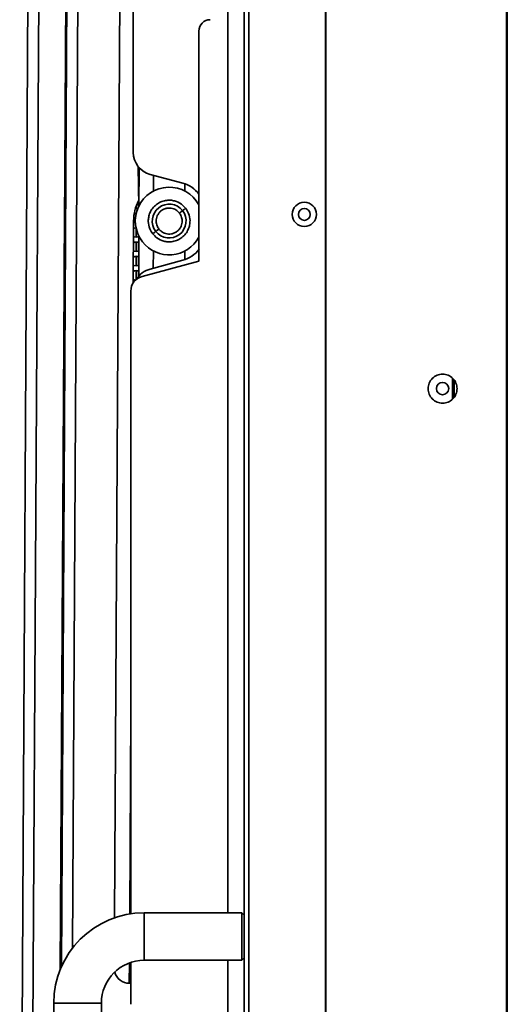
# Model space of a CAD drawing. Header units: millimetres. Extents: x 1 to 1119, y -1 to 863.
# Tile 85 of 211: x 688 to 722, y 298 to 367. Entities that reach past the tile are written whole.
import ezdxf

# ---------------------------------------------------------------- set-up
doc = ezdxf.new("R2010")
doc.units = ezdxf.units.MM

msp = doc.modelspace()

# ---------------------------------------------------------------- linework, layer by layer
at = {"color": 7, "linetype": 'Continuous', "lineweight": 35}
for p, q in [((721.6222, 239.9253), (721.6222, 466.8986)), ((721.6722, 466.8986), (721.6722, 239.9253)), ((703.2389, 466.4086), (703.2389, 240.4353)), ((703.5722, 240.671), (703.5722, 466.1729)), ((721.6056, 244.9286), (721.6056, 461.8953)), ((708.9256, 246.5023), (708.9256, 460.3421)), ((708.9722, 246.5023), (708.9722, 460.3421)), ((687.5161, 268.1231), (688.5346, 445.9202)), ((689.294, 445.9158), (688.2755, 268.1187)), ((690.3472, 300.4656), (690.9473, 405.222)), ((691.0346, 405.0927), (690.4365, 300.6803)), ((694.7243, 402.5524), (694.1604, 304.1245)), ((695.4741, 402.415), (695.4741, 357.7616)), ((700.0639, 350.1356), (700.0639, 366.2751)), ((695.8539, 353.994), (695.8137, 356.7803)), ((695.8804, 356.701), (695.8723, 354.031)), ((696.6507, 356.2282), (698.9324, 355.6168)), ((695.835, 354.38), (695.835, 353.9543)), ((695.8409, 354.3205), (695.835, 354.3205)), ((695.835, 354.1955), (695.851, 354.1955)), ((695.8492, 354.3191), (695.8409, 354.3205)), ((695.4737, 348.6262), (695.4986, 352.9757)), ((695.835, 351.9597), (695.835, 351.8635)), ((695.835, 351.4452), (695.835, 350.8635)), ((695.8658, 351.8958), (695.8573, 349.0944)), ((695.835, 350.4452), (695.835, 349.8635)), ((696.0858, 349.0696), (700.0639, 350.1356)), ((698.9324, 350.2048), (696.6507, 349.5934)), ((695.835, 349.4452), (695.835, 349.0678)), ((695.3014, 304.4055), (695.3014, 348.0474)), ((717.8389, 340.4804), (717.8389, 341.9435)), ((717.9389, 340.6144), (717.9389, 341.8095)), ((695.2203, 304.3928), (695.3014, 318.5433)), ((703.0722, 304.4753), (696.2389, 304.4753)), ((696.2389, 301.1419), (696.2389, 304.4753)), ((703.2389, 304.3086), (703.0722, 304.4753)), ((703.0722, 304.4753), (703.0722, 301.1419)), ((703.2389, 304.2415), (703.2389, 304.3203)), ((695.1925, 299.5308), (695.2006, 300.9566)), ((695.3014, 298.0594), (695.3014, 300.9917)), ((696.2389, 301.1419), (703.0722, 301.1419)), ((703.0722, 301.1419), (703.2389, 301.3086)), ((695.1925, 299.5308), (695.3014, 299.5301)), ((689.9056, 298.1419), (689.9056, 267.4753)), ((689.9056, 298.1419), (693.2389, 298.1419)), ((693.2389, 267.4753), (693.2389, 298.1419))]:
    msp.add_line(p, q, dxfattribs=at)
at = {"color": 8, "linetype": 'Continuous', "lineweight": 35}
for p, q in [((691.7889, 404.1954), (691.2034, 301.9832)), ((702.0993, 304.4753), (702.0993, 402.3686)), ((696.8947, 356.1628), (696.8914, 355.06)), ((699.0927, 355.0533), (699.0943, 355.5664)), ((695.6684, 353.821), (695.6684, 353.9819)), ((695.6684, 353.457), (695.6684, 353.4876)), ((695.6684, 351.821), (695.6684, 352.457)), ((690.6389, 336.0136), (690.6389, 351.3809)), ((695.6684, 350.821), (695.6684, 351.4876)), ((696.875, 349.6535), (696.8787, 350.8607)), ((699.08, 350.854), (699.0782, 350.2496)), ((695.6684, 349.821), (695.6684, 350.4876)), ((695.6684, 348.8487), (695.6684, 349.4876)), ((702.0993, 270.0136), (702.0993, 301.1419))]:
    msp.add_line(p, q, dxfattribs=at)
at = {"color": 7, "linetype": 'Continuous', "lineweight": 35, "flags": 128}
for points in [[(695.6194, 353.8252), (695.6722, 353.821), (695.786, 353.841)], [(695.498, 352.8701), (695.5447, 352.8464), (695.6187, 352.8253)], [(695.6684, 352.4876), (695.5447, 352.4623), (695.4955, 352.437)], [(695.4923, 351.8737), (695.5447, 351.8464), (695.6722, 351.821)], [(695.6722, 351.821), (695.7998, 351.8464), (695.8706, 351.8864)], [(695.4866, 350.8774), (695.5447, 350.8464), (695.6722, 350.821)], [(695.6722, 350.821), (695.7998, 350.8464), (695.8628, 350.8808)], [(695.835, 351.1161), (695.8413, 351.11), (695.8634, 351.0856)], [(695.4809, 349.8814), (695.5447, 349.8464), (695.6722, 349.821)], [(695.6722, 349.821), (695.7998, 349.8464), (695.8597, 349.8787)], [(695.835, 350.1161), (695.8413, 350.11), (695.8604, 350.0892)], [(695.4752, 348.8854), (695.5447, 348.8464), (695.6393, 348.8226)], [(695.835, 349.1161), (695.8413, 349.11), (695.8573, 349.0928)]]:
    msp.add_lwpolyline(points, dxfattribs=at)
at = {"color": 7, "linetype": 'Continuous', "lineweight": 35}
for centre, radius in [((707.4556, 353.4219), 0.85), ((707.4556, 353.4219), 0.4167), ((717.1389, 341.2119), 0.4333)]:
    msp.add_circle(centre, radius, dxfattribs=at)
for centre, radius, start, end in [((700.8576, 366.2751), 0.7938, 90, 180), ((697.0616, 357.7616), 1.5875, 180, 255), ((698.3845, 353.5723), 2.1167, 36.982276, 75), ((697.9857, 352.957), 2.3707, 28.762785, 217.926606), ((698.6736, 352.9575), 3.175, 153.383909, 179.671786), ((697.9857, 352.957), 1.1853, 37.926606, 217.926606), ((695.6722, 353.1543), 0.3333, 89.488997, 113.643471), ((697.9857, 352.957), 1.1853, 217.926606, 37.926606), ((695.6722, 351.1543), 0.3333, 54.791171, 123.180097), ((697.9857, 352.957), 2.3707, 217.926606, 331.237215), ((698.3845, 352.2493), 2.1167, 285, 323.14096), ((695.6722, 350.1543), 0.3333, 55.424101, 124.369245), ((695.6722, 349.1543), 0.3333, 56.052279, 125.575735), ((697.0616, 348.06), 1.5875, 105, 149.166177), ((696.3597, 348.0474), 1.0583, 105, 180), ((696.2389, 298.1419), 6.3333, 90, 180), ((696.2389, 298.1419), 3, 90, 180), ((695.1985, 300.5891), 1.0583, 194.766173, 269.671786)]:
    msp.add_arc(centre, radius, start, end, dxfattribs=at)
for points, knots in [([(696.8337, 352.0593), (696.7579, 352.1753), (696.5862, 352.438), (696.5092, 352.8584), (696.5419, 353.2452), (696.642, 353.5626), (696.8227, 353.8645), (697.0787, 354.121), (697.39, 354.3066), (697.7269, 354.408), (698.0592, 354.4275), (698.4422, 354.3647), (698.8311, 354.1873), (699.0438, 353.9566), (699.1378, 353.8547)], [0, 0, 0, 0, 0.0903184, 0.2045631, 0.2714199, 0.3439362, 0.4207855, 0.5, 0.5792145, 0.6560638, 0.7285803, 0.7954369, 0.9096816, 1, 1, 1, 1]), ([(699.1378, 353.8547), (699.2136, 353.7388), (699.3853, 353.4761), (699.4623, 353.0556), (699.4295, 352.6689), (699.3295, 352.3514), (699.1488, 352.0496), (698.8927, 351.793), (698.5814, 351.6075), (698.2445, 351.506), (697.9123, 351.4866), (697.5292, 351.5494), (697.1403, 351.7268), (696.9276, 351.9575), (696.8337, 352.0593)], [0, 0, 0, 0, 0.09031835, 0.20456312, 0.2714198, 0.34393597, 0.4207853, 0.50000009, 0.5792146, 0.65606396, 0.72857981, 0.79543647, 0.90968161, 1, 1, 1, 1]), ([(697.2678, 352.3976), (697.2205, 352.4699), (697.1135, 352.6335), (697.0655, 352.8956), (697.0859, 353.1366), (697.1483, 353.3344), (697.2609, 353.5225), (697.4205, 353.6824), (697.6145, 353.7981), (697.8244, 353.8613), (698.0315, 353.8734), (698.2702, 353.8343), (698.5126, 353.7237), (698.6451, 353.5799), (698.7037, 353.5165)], [0, 0, 0, 0, 0.09031839, 0.20456322, 0.27141996, 0.3439362, 0.42078577, 0.50000019, 0.57921455, 0.65606351, 0.72858018, 0.79543672, 0.9096819, 1, 1, 1, 1]), ([(698.7037, 353.5165), (698.7509, 353.4442), (698.8579, 353.2805), (698.9059, 353.0185), (698.8855, 352.7774), (698.8231, 352.5796), (698.7105, 352.3915), (698.551, 352.2316), (698.3569, 352.116), (698.147, 352.0528), (697.9399, 352.0406), (697.7012, 352.0798), (697.4589, 352.1903), (697.3263, 352.3341), (697.2678, 352.3976)], [0, 0, 0, 0, 0.0903184, 0.2045632, 0.2714198, 0.3439363, 0.4207854, 0.4999998, 0.5792149, 0.6560638, 0.7285804, 0.795437, 0.9096813, 1, 1, 1, 1]), ([(698.7037, 353.5165), (698.7344, 353.5404), (698.7984, 353.5903), (698.8712, 353.647), (698.9136, 353.6801), (698.9184, 353.6838), (698.9207, 353.6856)], [0, 0, 0, 0, 0.27026453, 0.56241531, 0.78972791, 1, 1, 1, 1]), ([(698.9207, 353.6856), (698.9245, 353.6886), (698.9325, 353.6948), (698.9912, 353.7405), (699.0642, 353.7974), (699.1139, 353.8361), (699.1378, 353.8547)], [0, 0, 0, 0, 0.27024, 0.562431, 0.789736, 1, 1, 1, 1]), ([(696.8337, 352.0593), (696.8644, 352.0833), (696.9284, 352.1332), (697.0012, 352.1899), (697.0436, 352.2229), (697.0484, 352.2267), (697.0507, 352.2285)], [0, 0, 0, 0, 0.2702693, 0.5624533, 0.7897699, 1, 1, 1, 1]), ([(697.0507, 352.2285), (697.0546, 352.2314), (697.0625, 352.2376), (697.1212, 352.2834), (697.1942, 352.3403), (697.2439, 352.379), (697.2678, 352.3976)], [0, 0, 0, 0, 0.27024, 0.5624309, 0.789736, 1, 1, 1, 1]), ([(716.1222, 341.2119), (716.1375, 341.345), (716.1681, 341.6111), (716.4032, 341.9496), (716.7392, 342.1757), (717.1389, 342.2551), (717.5386, 342.1757), (717.8746, 341.9496), (718.1097, 341.6111), (718.1403, 341.345), (718.1556, 341.2119)], [0, 0, 0, 0, 0.12500013, 0.24999993, 0.37500003, 0.49999997, 0.625, 0.75000002, 0.87499987, 1, 1, 1, 1]), ([(718.1556, 341.2119), (718.1403, 341.345), (718.1097, 341.6111), (717.8746, 341.9496), (717.5386, 342.1757), (717.1389, 342.2551), (716.7392, 342.1757), (716.4032, 341.9496), (716.1681, 341.6111), (716.1375, 341.345), (716.1222, 341.2119)], [0, 0, 0, 0, 0.12500013, 0.24999998, 0.375, 0.50000003, 0.62499997, 0.75000007, 0.87499987, 1, 1, 1, 1]), ([(718.1556, 341.2119), (718.1403, 341.0789), (718.1097, 340.8128), (717.8746, 340.4743), (717.5386, 340.2482), (717.1389, 340.1688), (716.7392, 340.2482), (716.4032, 340.4743), (716.1681, 340.8128), (716.1375, 341.0789), (716.1222, 341.2119)], [0, 0, 0, 0, 0.1249998, 0.25, 0.375, 0.5, 0.625, 0.7500001, 0.8750002, 1, 1, 1, 1]), ([(716.1222, 341.2119), (716.1375, 341.0789), (716.1681, 340.8128), (716.4032, 340.4743), (716.7392, 340.2482), (717.1389, 340.1688), (717.5386, 340.2482), (717.8746, 340.4743), (718.1097, 340.8128), (718.1403, 341.0789), (718.1556, 341.2119)], [0, 0, 0, 0, 0.1249998, 0.2499999, 0.375, 0.5, 0.625, 0.75, 0.8750002, 1, 1, 1, 1])]:
    msp.add_open_spline(points, degree=3, knots=knots, dxfattribs=at)

doc.saveas('drawing.dxf')
